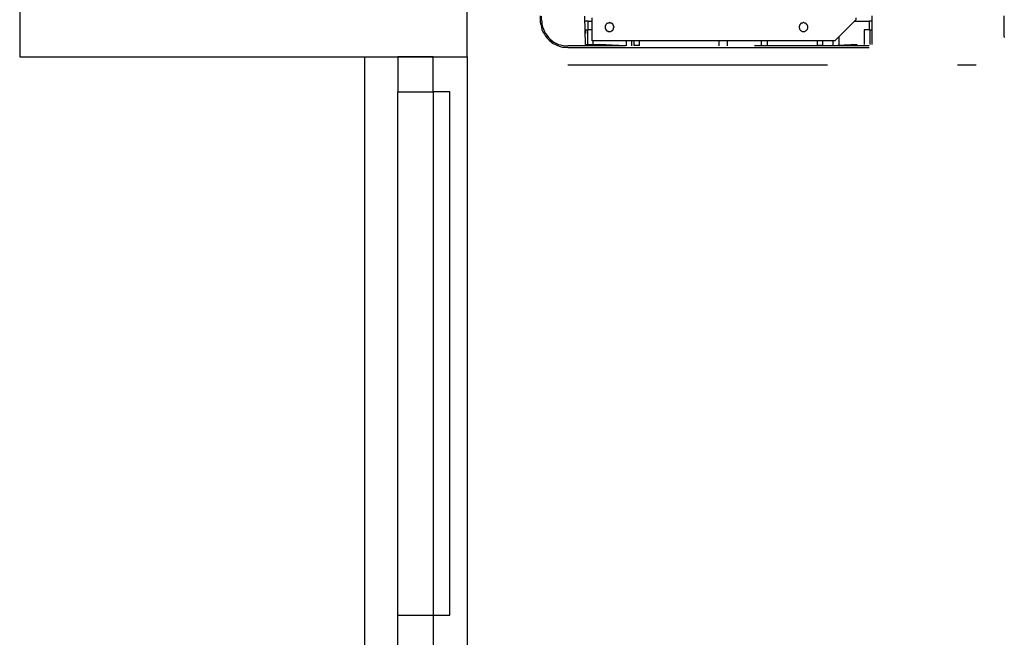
# Model space of a CAD drawing. Header units: millimetres. Extents: x 335 to 739279, y -1 to 84.
# Tile 149 of 244: x 351.66 to 353.55, y 52.37 to 53.56. Entities that reach past the tile are written whole.
import ezdxf

# ---------------------------------------------------------------- set-up
doc = ezdxf.new("R2010")
doc.units = ezdxf.units.MM
doc.header["$MEASUREMENT"] = 0
doc.linetypes.add('Dashed', pattern=[0.75, 0.5, -0.25])

msp = doc.modelspace()

# ---------------------------------------------------------------- linework, layer by layer
at = {"color": 7}
for p, q in [((351.6568, 54.8149), (351.6568, 53.4889)), ((352.5178, 53.4889), (352.5178, 54.8149)), ((351.6568, 53.4889), (352.5178, 53.4889)), ((352.3208, 46.8549), (352.3208, 53.4889)), ((352.3848, 53.4889), (352.3848, 53.4219)), ((352.4528, 53.4889), (352.3848, 53.4889)), ((352.4528, 53.4219), (352.4528, 53.4889)), ((352.5178, 53.4889), (352.5178, 46.8549)), ((352.3848, 53.4219), (352.4528, 53.4219)), ((352.3848, 52.4149), (352.3848, 53.4219)), ((352.4528, 53.4219), (352.4528, 52.4149)), ((352.4848, 53.4219), (352.4528, 53.4219)), ((352.4848, 52.4149), (352.4848, 53.4219)), ((352.3848, 52.3509), (352.3848, 52.4149)), ((352.3848, 52.4149), (352.4528, 52.4149)), ((352.4528, 52.4149), (352.4848, 52.4149)), ((352.4528, 52.4149), (352.4528, 52.3509))]:
    msp.add_line(p, q, dxfattribs=at)
at = {"color": 8, "linetype": 'Dashed'}
for p, q in [((352.6588, 53.5679), (352.6588, 53.5599)), ((352.6608, 53.5599), (352.6608, 53.5669)), ((352.7458, 53.5129), (352.7448, 53.5669)), ((352.7508, 53.5579), (352.7448, 53.5579)), ((352.7508, 53.5579), (352.7588, 53.5579)), ((352.7508, 53.5409), (352.7508, 53.5579)), ((352.7588, 53.5199), (352.7588, 53.5639)), ((353.2658, 53.5599), (353.2258, 53.5199)), ((353.2638, 53.5579), (353.2918, 53.5579)), ((353.2658, 53.5639), (353.2658, 53.5599)), ((353.2968, 53.5579), (353.2918, 53.5579)), ((353.2918, 53.5579), (353.2918, 53.5409)), ((353.2968, 53.5679), (353.2968, 53.5129)), ((353.5518, 53.5279), (353.5518, 53.5679)), ((352.7458, 53.5409), (352.7458, 53.5339)), ((352.7458, 53.5409), (352.7498, 53.5409)), ((352.7588, 53.5409), (352.7498, 53.5409)), ((352.7498, 53.5409), (352.7498, 53.5299)), ((353.2818, 53.5409), (353.2818, 53.5129)), ((353.2928, 53.5409), (353.2818, 53.5409)), ((353.2928, 53.5409), (353.2968, 53.5409)), ((353.2928, 53.5409), (353.2928, 53.5299)), ((352.7498, 53.5299), (352.7498, 53.5129)), ((353.2258, 53.5199), (352.7588, 53.5199)), ((352.7608, 53.5129), (352.7608, 53.5199)), ((352.8238, 53.5199), (352.8238, 53.5099)), ((352.8348, 53.5099), (352.8348, 53.5199)), ((352.8388, 53.5199), (352.8388, 53.5109)), ((352.8498, 53.5109), (352.8498, 53.5199)), ((353.0028, 53.5099), (353.0028, 53.5199)), ((353.0188, 53.5099), (353.0188, 53.5199)), ((353.0838, 53.5199), (353.0838, 53.5099)), ((353.0958, 53.5099), (353.0958, 53.5199)), ((353.1918, 53.5199), (353.1918, 53.5109)), ((353.2028, 53.5109), (353.2028, 53.5199)), ((353.2218, 53.5199), (353.2218, 53.5099)), ((353.2338, 53.5109), (353.2338, 53.5279)), ((353.2928, 53.5299), (353.2928, 53.5129)), ((353.5518, 53.5279), (353.5518, 53.5259)), ((352.7018, 53.5079), (352.7058, 53.5079)), ((352.7058, 53.5079), (352.7118, 53.5069)), ((352.8228, 53.5099), (352.7118, 53.5099)), ((352.7118, 53.5069), (352.7168, 53.5069)), ((352.7168, 53.5069), (352.7388, 53.5069)), ((352.7388, 53.5069), (352.8238, 53.5069)), ((352.7458, 53.5129), (352.7718, 53.5129)), ((352.8228, 53.5099), (352.7718, 53.5129)), ((352.8238, 53.5069), (353.1648, 53.5069)), ((352.8498, 53.5109), (352.8388, 53.5109)), ((353.1538, 53.5099), (353.0708, 53.5099)), ((353.1198, 53.5099), (353.0708, 53.5099)), ((353.2188, 53.5099), (353.1198, 53.5099)), ((353.2458, 53.5099), (353.1538, 53.5099)), ((353.1648, 53.5069), (353.2458, 53.5069)), ((353.2028, 53.5109), (353.1918, 53.5109)), ((353.2688, 53.5129), (353.2188, 53.5099)), ((353.2468, 53.5109), (353.2188, 53.5099)), ((353.2918, 53.5099), (353.2458, 53.5099)), ((353.2458, 53.5069), (353.2918, 53.5069)), ((353.2688, 53.5129), (353.2468, 53.5109)), ((352.7118, 53.4739), (353.4978, 53.4739))]:
    msp.add_line(p, q, dxfattribs=at)
for points in [[(352.6588, 53.5599), (352.6588, 53.5559), (352.6598, 53.5509), (352.6608, 53.5459), (352.6618, 53.5409), (352.6638, 53.5369), (352.6668, 53.5329), (352.6688, 53.5289), (352.6718, 53.5249), (352.6758, 53.5209), (352.6798, 53.5179), (352.6838, 53.5149), (352.6878, 53.5129), (352.6918, 53.5109), (352.6968, 53.5089), (352.7018, 53.5079)], [(352.6608, 53.5599), (352.6618, 53.5559), (352.6618, 53.5509), (352.6628, 53.5469), (352.6648, 53.5419), (352.6668, 53.5379), (352.6688, 53.5339), (352.6718, 53.5299), (352.6748, 53.5259), (352.6778, 53.5229), (352.6818, 53.5199), (352.6848, 53.5169), (352.6898, 53.5149), (352.6938, 53.5129), (352.6978, 53.5119), (352.7028, 53.5109), (352.7068, 53.5099), (352.7118, 53.5099)], [(352.8008, 53.5459), (352.8008, 53.5469), (352.7998, 53.5479), (352.7998, 53.5479), (352.7998, 53.5489), (352.7998, 53.5499), (352.7988, 53.5499), (352.7988, 53.5509), (352.7988, 53.5519), (352.7978, 53.5519), (352.7978, 53.5529), (352.7968, 53.5529), (352.7958, 53.5529), (352.7958, 53.5539), (352.7948, 53.5539), (352.7938, 53.5539), (352.7938, 53.5539), (352.7928, 53.5549), (352.7918, 53.5549), (352.7918, 53.5549), (352.7908, 53.5539), (352.7898, 53.5539), (352.7888, 53.5539), (352.7888, 53.5539), (352.7878, 53.5529), (352.7868, 53.5529), (352.7868, 53.5529), (352.7858, 53.5519), (352.7858, 53.5519), (352.7848, 53.5509), (352.7848, 53.5499), (352.7848, 53.5499), (352.7838, 53.5489), (352.7838, 53.5479), (352.7838, 53.5479), (352.7838, 53.5469), (352.7838, 53.5459), (352.7838, 53.5459), (352.7838, 53.5449), (352.7838, 53.5439), (352.7838, 53.5429), (352.7848, 53.5429), (352.7848, 53.5419), (352.7848, 53.5409), (352.7858, 53.5409), (352.7858, 53.5399), (352.7868, 53.5399), (352.7868, 53.5389), (352.7878, 53.5389), (352.7888, 53.5389), (352.7888, 53.5379), (352.7898, 53.5379), (352.7908, 53.5379), (352.7918, 53.5379), (352.7918, 53.5379), (352.7928, 53.5379), (352.7938, 53.5379), (352.7938, 53.5379), (352.7948, 53.5379), (352.7958, 53.5389), (352.7958, 53.5389), (352.7968, 53.5389), (352.7978, 53.5399), (352.7978, 53.5399), (352.7988, 53.5409), (352.7988, 53.5409), (352.7988, 53.5419), (352.7998, 53.5429), (352.7998, 53.5429), (352.7998, 53.5439), (352.7998, 53.5449), (352.8008, 53.5459), (352.8008, 53.5459)], [(353.1738, 53.5459), (353.1738, 53.5469), (353.1738, 53.5479), (353.1738, 53.5479), (353.1728, 53.5489), (353.1728, 53.5499), (353.1728, 53.5499), (353.1718, 53.5509), (353.1718, 53.5519), (353.1708, 53.5519), (353.1708, 53.5529), (353.1698, 53.5529), (353.1698, 53.5529), (353.1688, 53.5539), (353.1678, 53.5539), (353.1678, 53.5539), (353.1668, 53.5539), (353.1658, 53.5549), (353.1658, 53.5549), (353.1648, 53.5549), (353.1638, 53.5539), (353.1628, 53.5539), (353.1628, 53.5539), (353.1618, 53.5539), (353.1608, 53.5529), (353.1608, 53.5529), (353.1598, 53.5529), (353.1598, 53.5519), (353.1588, 53.5519), (353.1588, 53.5509), (353.1578, 53.5499), (353.1578, 53.5499), (353.1578, 53.5489), (353.1578, 53.5479), (353.1568, 53.5479), (353.1568, 53.5469), (353.1568, 53.5459), (353.1568, 53.5459), (353.1568, 53.5449), (353.1578, 53.5439), (353.1578, 53.5429), (353.1578, 53.5429), (353.1578, 53.5419), (353.1588, 53.5409), (353.1588, 53.5409), (353.1598, 53.5399), (353.1598, 53.5399), (353.1608, 53.5389), (353.1608, 53.5389), (353.1618, 53.5389), (353.1628, 53.5379), (353.1628, 53.5379), (353.1638, 53.5379), (353.1648, 53.5379), (353.1658, 53.5379), (353.1658, 53.5379), (353.1668, 53.5379), (353.1678, 53.5379), (353.1678, 53.5379), (353.1688, 53.5389), (353.1698, 53.5389), (353.1698, 53.5389), (353.1708, 53.5399), (353.1708, 53.5399), (353.1718, 53.5409), (353.1718, 53.5409), (353.1728, 53.5419), (353.1728, 53.5429), (353.1728, 53.5429), (353.1738, 53.5439), (353.1738, 53.5449), (353.1738, 53.5459), (353.1738, 53.5459)]]:
    msp.add_lwpolyline(points, dxfattribs=at)

doc.saveas('drawing.dxf')
